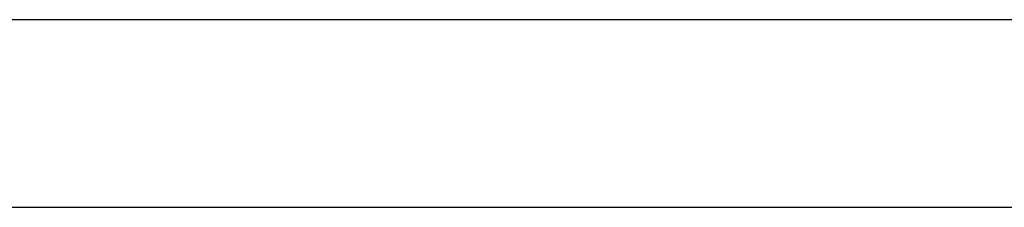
# Model space of a CAD drawing. Header units: metres. Extents: x 391.1 to 427.5, y 12.8 to 28.4.
# Tile 30 of 195: x 400.819 to 401.344, y 28.264 to 28.364. Entities that reach past the tile are written whole.
import ezdxf

# ---------------------------------------------------------------- set-up
doc = ezdxf.new("R2010")
doc.units = ezdxf.units.M
doc.layers.add('A-WALL-____-MCUT', color=7, linetype='Continuous', lineweight=25)
doc.layers.add('A-WALL-____-OTLN', color=7, linetype='Continuous', lineweight=25)

# ---------------------------------------------------------------- blocks, each defined once
blk = doc.blocks.new('Family - Evans PA-152526-03_ELEC_P0A')
at = {"layer": 'A-WALL-____-MCUT', "color": 253, "true_color": 0xaaaaaa}
for p, q in [((0, 0.1), (0, 0)), ((0.72012, 0.1), (0, 0.1)), ((0.70033, 0), (0.72012, 0.1)), ((0, 0), (0.70033, 0))]:
    blk.add_line(p, q, dxfattribs=at)
at = {"layer": 'A-WALL-____-OTLN', "color": 253, "true_color": 0xaaaaaa}
for p, q in [((0, 0.1), (0, 0)), ((0.72012, 0.1), (0, 0.1)), ((0.70033, 0), (0.72012, 0.1)), ((0, 0), (0.70033, 0))]:
    blk.add_line(p, q, dxfattribs=at)
at = {"layer": 'A-WALL-____-OTLN', "color": 253, "lineweight": 18, "true_color": 0xaaaaaa}
blk.add_line((0, 0), (0.70033, 0), dxfattribs=at)
blk = doc.blocks.new('LONDR55-XX_ZZ-ARQ-CAA-M3D-Londres55_ifc-1-03_ELEC_P0A')
at = {"layer": 'A-WALL-____-OTLN', "color": 253, "lineweight": 18, "true_color": 0xaaaaaa, "rotation": 180}
blk.add_blockref('Family - Evans PA-152526-03_ELEC_P0A', (401.45874, 28.36386), dxfattribs=at)

msp = doc.modelspace()

# ---------------------------------------------------------------- block references
at = {"lineweight": 5}
msp.add_blockref('LONDR55-XX_ZZ-ARQ-CAA-M3D-Londres55_ifc-1-03_ELEC_P0A', (0, 0), dxfattribs=at)

doc.saveas('drawing.dxf')
